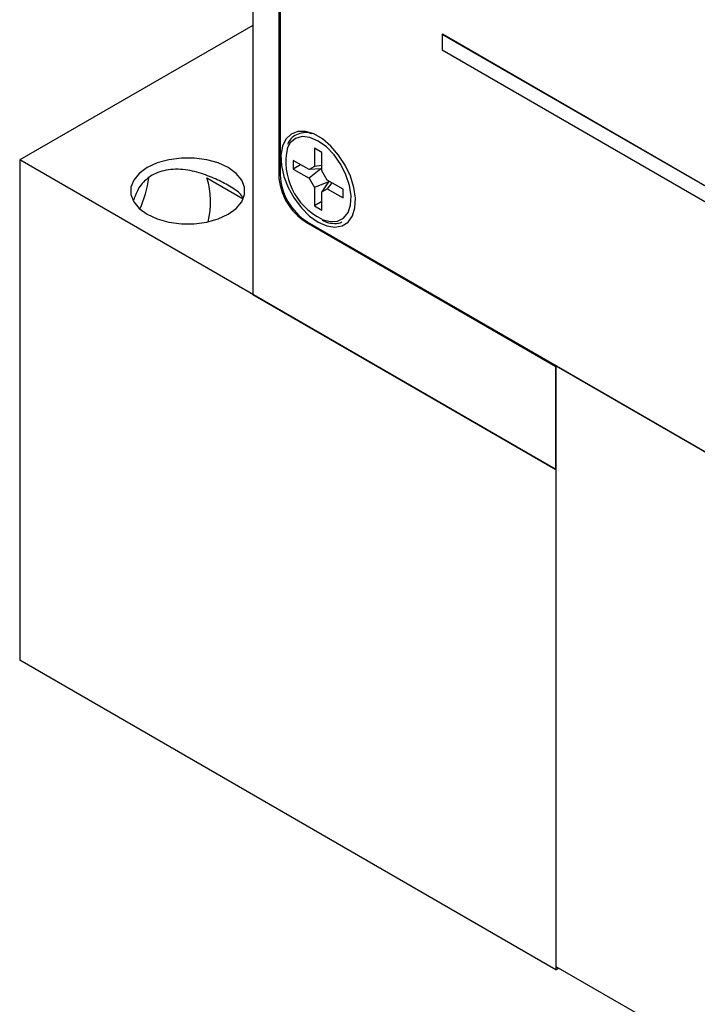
# Model space of a CAD drawing. Header units: inches. Extents: x 6.9 to 25.2, y 3.5 to 16.9.
# Tile 15 of 33: x 21.5 to 22.6, y 8.5 to 10.1. Entities that reach past the tile are written whole.
import ezdxf

# ---------------------------------------------------------------- set-up
doc = ezdxf.new("R2010")
doc.units = ezdxf.units.IN
doc.header["$LTSCALE"] = 2
doc.header["$MEASUREMENT"] = 0

msp = doc.modelspace()

# ---------------------------------------------------------------- linework, layer by layer
at = {"color": 7, "linetype": 'Continuous', "lineweight": 25}
for p, q in [((21.8827, 12.6864), (21.8827, 9.6881)), ((21.9251, 12.6603), (21.9251, 9.8832)), ((21.9272, 12.6582), (21.9272, 9.8836)), ((21.8827, 10.1273), (21.5023, 9.9077)), ((22.1921, 10.1125), (22.1924, 10.1127)), ((23.677, 9.2553), (22.1921, 10.1125)), ((22.1921, 10.1125), (22.1921, 10.0872)), ((23.6773, 9.2555), (22.1924, 10.1127)), ((22.1921, 10.0872), (23.677, 9.23)), ((21.9956, 9.92), (21.9833, 9.9271)), ((21.9833, 9.9271), (21.9833, 9.8969)), ((21.9956, 9.8898), (21.9956, 9.92)), ((22.3777, 9.4023), (21.5023, 9.9077)), ((21.5023, 9.9077), (21.5023, 9.0911)), ((21.9747, 9.8919), (21.9486, 9.907)), ((21.9486, 9.907), (21.9486, 9.8928)), ((21.9609, 9.8999), (21.9486, 9.8928)), ((21.9956, 9.8987), (21.9833, 9.8969)), ((21.9486, 9.8928), (21.9747, 9.8777)), ((21.9833, 9.8969), (21.9747, 9.8919)), ((21.9941, 9.8931), (21.9747, 9.8919)), ((21.9941, 9.8931), (21.9747, 9.8777)), ((21.9956, 9.8934), (21.9941, 9.8931)), ((22.0043, 9.8749), (21.9956, 9.8898)), ((21.8079, 9.8785), (21.867, 9.8444)), ((21.9747, 9.8777), (21.9833, 9.8628)), ((22.0063, 9.8719), (21.9833, 9.8628)), ((22.0063, 9.8719), (21.9956, 9.8557)), ((22.0304, 9.8598), (22.0043, 9.8749)), ((22.0119, 9.8704), (22.0043, 9.8607)), ((22.0073, 9.8731), (22.0063, 9.8719)), ((21.9833, 9.8628), (21.9833, 9.8326)), ((21.9956, 9.8557), (22.0043, 9.8607)), ((21.9956, 9.8255), (21.9956, 9.8557)), ((22.0043, 9.8607), (22.0304, 9.8456)), ((22.0304, 9.8456), (22.0304, 9.8598)), ((21.9956, 9.8397), (21.9833, 9.8326)), ((21.9833, 9.8326), (21.9956, 9.8255)), ((21.9697, 9.8061), (22.3777, 9.5705)), ((21.9718, 9.8065), (23.9913, 8.6407)), ((21.8827, 9.6881), (22.3777, 9.4023)), ((22.3784, 9.5718), (22.3777, 9.5714)), ((22.3777, 9.5714), (22.3777, 8.5915)), ((22.3777, 9.5714), (23.1838, 9.106)), ((22.3777, 9.4023), (22.3777, 9.5705)), ((22.3777, 9.4023), (22.3777, 8.5858)), ((22.3777, 8.5858), (21.5023, 9.0911)), ((22.3777, 8.5915), (23.1838, 8.1262)), ((22.3777, 8.5858), (22.3826, 8.5886))]:
    msp.add_line(p, q, dxfattribs=at)
at = {"color": 8, "linetype": 'Continuous', "lineweight": 25}
for p, q in [((21.9272, 9.8845), (21.9251, 9.8832)), ((21.9711, 9.8069), (21.9697, 9.8061))]:
    msp.add_line(p, q, dxfattribs=at)
at = {"color": 7, "linetype": 'Continuous', "lineweight": 25, "flags": 128}
for points in [[(21.9895, 9.8061), (22.0035, 9.7999), (22.0168, 9.7978), (22.0286, 9.7999), (22.0382, 9.8062), (22.0453, 9.8163), (22.0494, 9.8295), (22.0502, 9.8453), (22.0477, 9.8628), (22.0421, 9.881), (22.0337, 9.899), (22.0229, 9.9157), (22.0103, 9.9303), (21.9965, 9.942), (21.9824, 9.9501), (21.9687, 9.9543), (21.9561, 9.9543), (21.9452, 9.95), (21.9368, 9.9418), (21.9312, 9.9301), (21.9288, 9.9154), (21.9296, 9.8987), (21.9336, 9.8807), (21.9407, 9.8625), (21.9504, 9.8451), (21.9622, 9.8293), (21.9754, 9.8161), (21.9895, 9.8061)], [(21.7105, 9.8189), (21.7269, 9.8114), (21.7458, 9.8061), (21.7662, 9.8034), (21.7871, 9.8034), (21.8075, 9.8061), (21.8264, 9.8114), (21.8427, 9.8189), (21.8558, 9.8284), (21.8649, 9.8392), (21.8695, 9.851), (21.8695, 9.8631), (21.8649, 9.8749), (21.8558, 9.8858), (21.8427, 9.8952), (21.8264, 9.9028), (21.8075, 9.908), (21.7871, 9.9107), (21.7662, 9.9107), (21.7458, 9.908), (21.7269, 9.9028), (21.7105, 9.8952), (21.6975, 9.8858), (21.6884, 9.8749), (21.6837, 9.8631), (21.6837, 9.851), (21.6884, 9.8392), (21.6975, 9.8284), (21.7105, 9.8189)]]:
    msp.add_lwpolyline(points, dxfattribs=at)
at = {"color": 8, "linetype": 'Continuous', "lineweight": 25, "flags": 128}
for points in [[(21.9895, 9.9385), (21.9761, 9.9442), (21.9635, 9.9457), (21.9526, 9.9429), (21.944, 9.9358), (21.9393, 9.9277)], [(21.9948, 9.8114), (21.9962, 9.8107), (22.0093, 9.8071), (22.0211, 9.8077), (22.0309, 9.8127), (22.0382, 9.8217), (22.0423, 9.8341), (22.0432, 9.8492), (22.0407, 9.866), (22.0349, 9.8834), (22.0263, 9.9003), (22.0154, 9.9158), (22.0029, 9.9288), (21.9895, 9.9385)]]:
    msp.add_lwpolyline(points, dxfattribs=at)
at = {"color": 7, "linetype": 'Continuous', "lineweight": 25}
for centre, radius, start, end in [((22.0411, 9.9049), 0.1043, 167.3728, 243.6521), ((22.0218, 9.8876), 0.0968, 182.6055, 237.3945), ((22.024, 9.888), 0.0968, 182.6055, 237.3945), ((21.5115, 9.9089), 0.204, 336.4639, 351.3627), ((21.6863, 9.8395), 0.1277, 345.084, 17.8173)]:
    msp.add_arc(centre, radius, start, end, dxfattribs=at)
for points, knots in [([(21.979, 9.9504), (21.9776, 9.9508), (21.9718, 9.9528), (21.9622, 9.9521), (21.9513, 9.9481), (21.9435, 9.9415), (21.9407, 9.9354), (21.9395, 9.933)], [0, 0, 0, 0, 0.083657, 0.341777, 0.593362, 0.837846, 1, 1, 1, 1]), ([(21.8663, 9.8458), (21.8657, 9.8473), (21.8633, 9.8531), (21.849, 9.8628), (21.8259, 9.8754), (21.7985, 9.8864), (21.7683, 9.8933), (21.7378, 9.8922), (21.7129, 9.8808), (21.6961, 9.8636), (21.6908, 9.8494), (21.6884, 9.8427)], [0, 0, 0, 0, 0.049135, 0.182157, 0.30247, 0.417182, 0.54362, 0.676582, 0.796149, 0.904379, 1, 1, 1, 1]), ([(21.9964, 9.8093), (21.9976, 9.8087), (22.0033, 9.8056), (22.0131, 9.804), (22.0227, 9.8038), (22.027, 9.806), (22.0279, 9.8064)], [0, 0, 0, 0, 0.106687, 0.507533, 0.904795, 1, 1, 1, 1])]:
    msp.add_open_spline(points, degree=3, knots=knots, dxfattribs=at)

doc.saveas('drawing.dxf')
